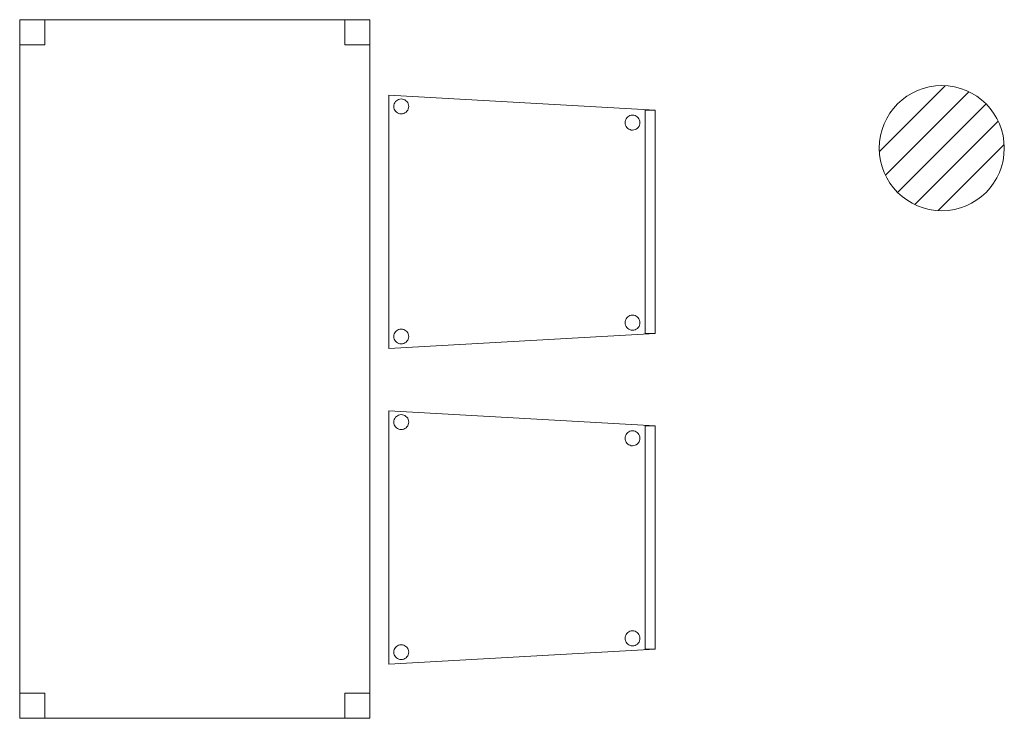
# Model space of a CAD drawing. Header units: metres. Extents: x 391.1 to 427.5, y 12.8 to 28.4.
# Tile 15 of 206: x 400.8 to 402.8, y 18.7 to 20.1. Entities that reach past the tile are written whole.
import ezdxf

# ---------------------------------------------------------------- set-up
doc = ezdxf.new("R2010")
doc.units = ezdxf.units.M
for name, color, linetype, lineweight in [('02_MOBILIARIO', 7, 'Continuous', 18), ('A-DETL-____-MBND', 7, 'Continuous', 18), ('A-DETL-GENF-OTLN', 7, 'Continuous', 18)]:
    doc.layers.add(name, color=color, linetype=linetype, lineweight=lineweight)

# ---------------------------------------------------------------- blocks, each defined once
blk = doc.blocks.new('Family - Taula 140X80_PA-152044-03_TEL_P0A')
at = {"layer": 'A-DETL-____-MBND', "color": 253, "true_color": 0xaaaaaa}
for p, q in [((0, 1.3969), (0.7, 1.3969)), ((0, 0), (0, 1.3969)), ((0.7, 1.3969), (0, 1.3969)), ((0, 1.3969), (0, 0)), ((0, 1.3969), (0.05, 1.3969)), ((0, 1.3469), (0, 1.3969)), ((0.05, 1.3969), (0, 1.3969)), ((0, 1.3969), (0, 1.3469)), ((0.05, 1.3969), (0.05, 1.3469)), ((0.05, 1.3469), (0.05, 1.3969)), ((0.65, 1.3969), (0.7, 1.3969)), ((0.65, 1.3469), (0.65, 1.3969)), ((0.7, 1.3969), (0.65, 1.3969)), ((0.65, 1.3969), (0.65, 1.3469)), ((0.7, 1.3969), (0.7, 0)), ((0.7, 0), (0.7, 1.3969)), ((0.7, 1.3969), (0.7, 1.3469)), ((0.7, 1.3469), (0.7, 1.3969)), ((0.05, 1.3469), (0, 1.3469)), ((0, 1.3469), (0.05, 1.3469)), ((0.7, 1.3469), (0.65, 1.3469)), ((0.65, 1.3469), (0.7, 1.3469)), ((0, 0.05), (0.05, 0.05)), ((0, 0), (0, 0.05)), ((0.05, 0.05), (0, 0.05)), ((0, 0.05), (0, 0)), ((0.05, 0.05), (0.05, 0)), ((0.05, 0), (0.05, 0.05)), ((0.65, 0.05), (0.7, 0.05)), ((0.65, 0), (0.65, 0.05)), ((0.7, 0.05), (0.65, 0.05)), ((0.65, 0.05), (0.65, 0)), ((0.7, 0.05), (0.7, 0)), ((0.7, 0), (0.7, 0.05)), ((0.7, 0), (0, 0)), ((0, 0), (0.7, 0)), ((0.05, 0), (0, 0)), ((0, 0), (0.05, 0)), ((0.7, 0), (0.65, 0)), ((0.65, 0), (0.7, 0))]:
    blk.add_line(p, q, dxfattribs=at)
blk = doc.blocks.new('Family - Cadira confident_PA-152073-03_TEL_P0A')
at = {"layer": 'A-DETL-____-MBND', "color": 253, "true_color": 0xaaaaaa}
for p, q in [((0, 0.5065), (0.5326, 0.4765)), ((0, 0), (0, 0.5065)), ((0.5326, 0.4765), (0, 0.5065)), ((0, 0.5065), (0, 0)), ((0.0121, 0.4916), (0.0136, 0.4938)), ((0.0136, 0.4938), (0.0121, 0.4916)), ((0.0136, 0.4938), (0.0154, 0.4956)), ((0.0154, 0.4956), (0.0136, 0.4938)), ((0.0154, 0.4956), (0.0176, 0.4971)), ((0.0176, 0.4971), (0.0154, 0.4956)), ((0.0176, 0.4971), (0.0199, 0.4982)), ((0.0199, 0.4982), (0.0176, 0.4971)), ((0.0199, 0.4982), (0.0224, 0.4989)), ((0.0224, 0.4989), (0.0199, 0.4982)), ((0.0224, 0.4989), (0.025, 0.4992)), ((0.025, 0.4992), (0.0224, 0.4989)), ((0.025, 0.4992), (0.0276, 0.4989)), ((0.0276, 0.4989), (0.025, 0.4992)), ((0.0276, 0.4989), (0.0301, 0.4983)), ((0.0301, 0.4983), (0.0276, 0.4989)), ((0.0301, 0.4983), (0.0325, 0.4972)), ((0.0325, 0.4972), (0.0301, 0.4983)), ((0.0325, 0.4972), (0.0346, 0.4957)), ((0.0346, 0.4957), (0.0325, 0.4972)), ((0.0346, 0.4957), (0.0365, 0.4939)), ((0.0365, 0.4939), (0.0346, 0.4957)), ((0.0365, 0.4939), (0.038, 0.4918)), ((0.038, 0.4918), (0.0365, 0.4939)), ((0.0102, 0.4842), (0.0104, 0.4868)), ((0.0104, 0.4868), (0.0102, 0.4842)), ((0.0104, 0.4816), (0.0102, 0.4842)), ((0.0102, 0.4842), (0.0104, 0.4816)), ((0.0104, 0.4868), (0.011, 0.4893)), ((0.011, 0.4893), (0.0104, 0.4868)), ((0.0111, 0.4791), (0.0104, 0.4816)), ((0.0104, 0.4816), (0.0111, 0.4791)), ((0.011, 0.4893), (0.0121, 0.4916)), ((0.0121, 0.4916), (0.011, 0.4893)), ((0.0122, 0.4767), (0.0111, 0.4791)), ((0.0111, 0.4791), (0.0122, 0.4767)), ((0.0137, 0.4746), (0.0122, 0.4767)), ((0.0122, 0.4767), (0.0137, 0.4746)), ((0.0155, 0.4727), (0.0137, 0.4746)), ((0.0137, 0.4746), (0.0155, 0.4727)), ((0.0177, 0.4713), (0.0155, 0.4727)), ((0.0155, 0.4727), (0.0177, 0.4713)), ((0.0347, 0.4728), (0.0326, 0.4713)), ((0.0326, 0.4713), (0.0347, 0.4728)), ((0.0366, 0.4747), (0.0347, 0.4728)), ((0.0347, 0.4728), (0.0366, 0.4747)), ((0.0381, 0.4768), (0.0366, 0.4747)), ((0.0366, 0.4747), (0.0381, 0.4768)), ((0.038, 0.4918), (0.0391, 0.4894)), ((0.0391, 0.4894), (0.038, 0.4918)), ((0.0392, 0.4792), (0.0381, 0.4768)), ((0.0381, 0.4768), (0.0392, 0.4792)), ((0.0391, 0.4894), (0.0398, 0.4869)), ((0.0398, 0.4869), (0.0391, 0.4894)), ((0.0398, 0.4817), (0.0392, 0.4792)), ((0.0392, 0.4792), (0.0398, 0.4817)), ((0.0398, 0.4869), (0.04, 0.4843)), ((0.04, 0.4843), (0.0398, 0.4869)), ((0.04, 0.4843), (0.0398, 0.4817)), ((0.0398, 0.4817), (0.04, 0.4843)), ((0.5126, 0.03), (0.5126, 0.4765)), ((0.5126, 0.4765), (0.5326, 0.4765)), ((0.5126, 0.4765), (0.5126, 0.03)), ((0.5326, 0.4765), (0.5126, 0.4765)), ((0.5326, 0.4765), (0.5326, 0.03)), ((0.5326, 0.03), (0.5326, 0.4765)), ((0.5326, 0.4765), (0.5326, 0.03)), ((0.5326, 0.03), (0.5326, 0.4765)), ((0.02, 0.4702), (0.0177, 0.4713)), ((0.0177, 0.4713), (0.02, 0.4702)), ((0.0226, 0.4695), (0.02, 0.4702)), ((0.02, 0.4702), (0.0226, 0.4695)), ((0.0252, 0.4693), (0.0226, 0.4695)), ((0.0226, 0.4695), (0.0252, 0.4693)), ((0.0278, 0.4695), (0.0252, 0.4693)), ((0.0252, 0.4693), (0.0278, 0.4695)), ((0.0303, 0.4702), (0.0278, 0.4695)), ((0.0278, 0.4695), (0.0303, 0.4702)), ((0.0326, 0.4713), (0.0303, 0.4702)), ((0.0303, 0.4702), (0.0326, 0.4713)), ((0.4726, 0.4518), (0.4728, 0.4544)), ((0.4728, 0.4544), (0.4726, 0.4518)), ((0.4728, 0.4544), (0.4734, 0.4569)), ((0.4734, 0.4569), (0.4728, 0.4544)), ((0.4734, 0.4569), (0.4745, 0.4593)), ((0.4745, 0.4593), (0.4734, 0.4569)), ((0.4745, 0.4593), (0.476, 0.4614)), ((0.476, 0.4614), (0.4745, 0.4593)), ((0.476, 0.4614), (0.4779, 0.4633)), ((0.4779, 0.4633), (0.476, 0.4614)), ((0.4779, 0.4633), (0.48, 0.4648)), ((0.48, 0.4648), (0.4779, 0.4633)), ((0.48, 0.4648), (0.4823, 0.4659)), ((0.4823, 0.4659), (0.48, 0.4648)), ((0.4823, 0.4659), (0.4848, 0.4666)), ((0.4848, 0.4666), (0.4823, 0.4659)), ((0.4848, 0.4666), (0.4874, 0.4668)), ((0.4874, 0.4668), (0.4848, 0.4666)), ((0.4874, 0.4668), (0.49, 0.4666)), ((0.49, 0.4666), (0.4874, 0.4668)), ((0.49, 0.4666), (0.4926, 0.4659)), ((0.4926, 0.4659), (0.49, 0.4666)), ((0.4926, 0.4659), (0.4949, 0.4648)), ((0.4949, 0.4648), (0.4926, 0.4659)), ((0.4949, 0.4648), (0.4971, 0.4633)), ((0.4971, 0.4633), (0.4949, 0.4648)), ((0.4971, 0.4633), (0.4989, 0.4615)), ((0.4989, 0.4615), (0.4971, 0.4633)), ((0.4989, 0.4615), (0.5004, 0.4594)), ((0.5004, 0.4594), (0.4989, 0.4615)), ((0.5004, 0.4594), (0.5015, 0.457)), ((0.5015, 0.457), (0.5004, 0.4594)), ((0.5015, 0.457), (0.5022, 0.4545)), ((0.5022, 0.4545), (0.5015, 0.457)), ((0.5022, 0.4545), (0.5024, 0.4519)), ((0.5024, 0.4519), (0.5022, 0.4545)), ((0.4728, 0.4492), (0.4726, 0.4518)), ((0.4726, 0.4518), (0.4728, 0.4492)), ((0.4735, 0.4467), (0.4728, 0.4492)), ((0.4728, 0.4492), (0.4735, 0.4467)), ((0.4746, 0.4443), (0.4735, 0.4467)), ((0.4735, 0.4467), (0.4746, 0.4443)), ((0.4761, 0.4422), (0.4746, 0.4443)), ((0.4746, 0.4443), (0.4761, 0.4422)), ((0.478, 0.4404), (0.4761, 0.4422)), ((0.4761, 0.4422), (0.478, 0.4404)), ((0.4801, 0.4389), (0.478, 0.4404)), ((0.478, 0.4404), (0.4801, 0.4389)), ((0.4825, 0.4378), (0.4801, 0.4389)), ((0.4801, 0.4389), (0.4825, 0.4378)), ((0.485, 0.4371), (0.4825, 0.4378)), ((0.4825, 0.4378), (0.485, 0.4371)), ((0.4876, 0.4369), (0.485, 0.4371)), ((0.485, 0.4371), (0.4876, 0.4369)), ((0.4902, 0.4372), (0.4876, 0.4369)), ((0.4876, 0.4369), (0.4902, 0.4372)), ((0.4927, 0.4378), (0.4902, 0.4372)), ((0.4902, 0.4372), (0.4927, 0.4378)), ((0.495, 0.439), (0.4927, 0.4378)), ((0.4927, 0.4378), (0.495, 0.439)), ((0.4972, 0.4405), (0.495, 0.439)), ((0.495, 0.439), (0.4972, 0.4405)), ((0.499, 0.4423), (0.4972, 0.4405)), ((0.4972, 0.4405), (0.499, 0.4423)), ((0.5005, 0.4445), (0.499, 0.4423)), ((0.499, 0.4423), (0.5005, 0.4445)), ((0.5016, 0.4468), (0.5005, 0.4445)), ((0.5005, 0.4445), (0.5016, 0.4468)), ((0.5022, 0.4493), (0.5016, 0.4468)), ((0.5016, 0.4468), (0.5022, 0.4493)), ((0.5024, 0.4519), (0.5022, 0.4493)), ((0.5022, 0.4493), (0.5024, 0.4519)), ((0.4734, 0.0569), (0.4745, 0.0593)), ((0.4745, 0.0593), (0.4734, 0.0569)), ((0.4745, 0.0593), (0.476, 0.0614)), ((0.476, 0.0614), (0.4745, 0.0593)), ((0.476, 0.0614), (0.4779, 0.0633)), ((0.4779, 0.0633), (0.476, 0.0614)), ((0.4779, 0.0633), (0.48, 0.0648)), ((0.48, 0.0648), (0.4779, 0.0633)), ((0.48, 0.0648), (0.4823, 0.0659)), ((0.4823, 0.0659), (0.48, 0.0648)), ((0.4823, 0.0659), (0.4848, 0.0666)), ((0.4848, 0.0666), (0.4823, 0.0659)), ((0.4848, 0.0666), (0.4874, 0.0668)), ((0.4874, 0.0668), (0.4848, 0.0666)), ((0.4874, 0.0668), (0.49, 0.0666)), ((0.49, 0.0666), (0.4874, 0.0668)), ((0.49, 0.0666), (0.4926, 0.0659)), ((0.4926, 0.0659), (0.49, 0.0666)), ((0.4926, 0.0659), (0.4949, 0.0648)), ((0.4949, 0.0648), (0.4926, 0.0659)), ((0.4949, 0.0648), (0.4971, 0.0633)), ((0.4971, 0.0633), (0.4949, 0.0648)), ((0.4971, 0.0633), (0.4989, 0.0615)), ((0.4989, 0.0615), (0.4971, 0.0633)), ((0.4989, 0.0615), (0.5004, 0.0594)), ((0.5004, 0.0594), (0.4989, 0.0615)), ((0.5004, 0.0594), (0.5015, 0.057)), ((0.5015, 0.057), (0.5004, 0.0594)), ((0.4726, 0.0518), (0.4728, 0.0544)), ((0.4728, 0.0544), (0.4726, 0.0518)), ((0.4728, 0.0492), (0.4726, 0.0518)), ((0.4726, 0.0518), (0.4728, 0.0492)), ((0.4728, 0.0544), (0.4734, 0.0569)), ((0.4734, 0.0569), (0.4728, 0.0544)), ((0.4735, 0.0467), (0.4728, 0.0492)), ((0.4728, 0.0492), (0.4735, 0.0467)), ((0.4746, 0.0443), (0.4735, 0.0467)), ((0.4735, 0.0467), (0.4746, 0.0443)), ((0.4761, 0.0422), (0.4746, 0.0443)), ((0.4746, 0.0443), (0.4761, 0.0422)), ((0.478, 0.0404), (0.4761, 0.0422)), ((0.4761, 0.0422), (0.478, 0.0404)), ((0.4801, 0.0389), (0.478, 0.0404)), ((0.478, 0.0404), (0.4801, 0.0389)), ((0.4972, 0.0405), (0.495, 0.039)), ((0.495, 0.039), (0.4972, 0.0405)), ((0.499, 0.0423), (0.4972, 0.0405)), ((0.4972, 0.0405), (0.499, 0.0423)), ((0.5005, 0.0445), (0.499, 0.0423)), ((0.499, 0.0423), (0.5005, 0.0445)), ((0.5016, 0.0468), (0.5005, 0.0445)), ((0.5005, 0.0445), (0.5016, 0.0468)), ((0.5015, 0.057), (0.5022, 0.0545)), ((0.5022, 0.0545), (0.5015, 0.057)), ((0.5022, 0.0493), (0.5016, 0.0468)), ((0.5016, 0.0468), (0.5022, 0.0493)), ((0.5022, 0.0545), (0.5024, 0.0519)), ((0.5024, 0.0519), (0.5022, 0.0545)), ((0.5024, 0.0519), (0.5022, 0.0493)), ((0.5022, 0.0493), (0.5024, 0.0519)), ((0.5326, 0.03), (0, 0)), ((0, 0), (0.5326, 0.03)), ((0.0102, 0.0242), (0.0104, 0.0268)), ((0.0104, 0.0268), (0.0102, 0.0242)), ((0.0104, 0.0216), (0.0102, 0.0242)), ((0.0102, 0.0242), (0.0104, 0.0216)), ((0.0104, 0.0268), (0.011, 0.0293)), ((0.011, 0.0293), (0.0104, 0.0268)), ((0.0111, 0.0191), (0.0104, 0.0216)), ((0.0104, 0.0216), (0.0111, 0.0191)), ((0.011, 0.0293), (0.0121, 0.0316)), ((0.0121, 0.0316), (0.011, 0.0293)), ((0.0121, 0.0316), (0.0136, 0.0338)), ((0.0136, 0.0338), (0.0121, 0.0316)), ((0.0136, 0.0338), (0.0154, 0.0356)), ((0.0154, 0.0356), (0.0136, 0.0338)), ((0.0154, 0.0356), (0.0176, 0.0371)), ((0.0176, 0.0371), (0.0154, 0.0356)), ((0.0176, 0.0371), (0.0199, 0.0382)), ((0.0199, 0.0382), (0.0176, 0.0371)), ((0.0199, 0.0382), (0.0224, 0.0389)), ((0.0224, 0.0389), (0.0199, 0.0382)), ((0.0224, 0.0389), (0.025, 0.0392)), ((0.025, 0.0392), (0.0224, 0.0389)), ((0.025, 0.0392), (0.0276, 0.0389)), ((0.0276, 0.0389), (0.025, 0.0392)), ((0.0276, 0.0389), (0.0301, 0.0383)), ((0.0301, 0.0383), (0.0276, 0.0389)), ((0.0301, 0.0383), (0.0325, 0.0372)), ((0.0325, 0.0372), (0.0301, 0.0383)), ((0.0325, 0.0372), (0.0346, 0.0357)), ((0.0346, 0.0357), (0.0325, 0.0372)), ((0.0346, 0.0357), (0.0365, 0.0339)), ((0.0365, 0.0339), (0.0346, 0.0357)), ((0.0365, 0.0339), (0.038, 0.0318)), ((0.038, 0.0318), (0.0365, 0.0339)), ((0.038, 0.0318), (0.0391, 0.0294)), ((0.0391, 0.0294), (0.038, 0.0318)), ((0.0391, 0.0294), (0.0398, 0.0269)), ((0.0398, 0.0269), (0.0391, 0.0294)), ((0.0398, 0.0217), (0.0392, 0.0192)), ((0.0392, 0.0192), (0.0398, 0.0217)), ((0.0398, 0.0269), (0.04, 0.0243)), ((0.04, 0.0243), (0.0398, 0.0269)), ((0.04, 0.0243), (0.0398, 0.0217)), ((0.0398, 0.0217), (0.04, 0.0243)), ((0.4825, 0.0378), (0.4801, 0.0389)), ((0.4801, 0.0389), (0.4825, 0.0378)), ((0.485, 0.0371), (0.4825, 0.0378)), ((0.4825, 0.0378), (0.485, 0.0371)), ((0.4876, 0.0369), (0.485, 0.0371)), ((0.485, 0.0371), (0.4876, 0.0369)), ((0.4902, 0.0372), (0.4876, 0.0369)), ((0.4876, 0.0369), (0.4902, 0.0372)), ((0.4927, 0.0378), (0.4902, 0.0372)), ((0.4902, 0.0372), (0.4927, 0.0378)), ((0.495, 0.039), (0.4927, 0.0378)), ((0.4927, 0.0378), (0.495, 0.039)), ((0.5326, 0.03), (0.5126, 0.03)), ((0.5126, 0.03), (0.5326, 0.03)), ((0.0122, 0.0167), (0.0111, 0.0191)), ((0.0111, 0.0191), (0.0122, 0.0167)), ((0.0137, 0.0146), (0.0122, 0.0167)), ((0.0122, 0.0167), (0.0137, 0.0146)), ((0.0155, 0.0127), (0.0137, 0.0146)), ((0.0137, 0.0146), (0.0155, 0.0127)), ((0.0177, 0.0113), (0.0155, 0.0127)), ((0.0155, 0.0127), (0.0177, 0.0113)), ((0.02, 0.0102), (0.0177, 0.0113)), ((0.0177, 0.0113), (0.02, 0.0102)), ((0.0226, 0.0095), (0.02, 0.0102)), ((0.02, 0.0102), (0.0226, 0.0095)), ((0.0252, 0.0093), (0.0226, 0.0095)), ((0.0226, 0.0095), (0.0252, 0.0093)), ((0.0278, 0.0095), (0.0252, 0.0093)), ((0.0252, 0.0093), (0.0278, 0.0095)), ((0.0303, 0.0102), (0.0278, 0.0095)), ((0.0278, 0.0095), (0.0303, 0.0102)), ((0.0326, 0.0113), (0.0303, 0.0102)), ((0.0303, 0.0102), (0.0326, 0.0113)), ((0.0347, 0.0128), (0.0326, 0.0113)), ((0.0326, 0.0113), (0.0347, 0.0128)), ((0.0366, 0.0147), (0.0347, 0.0128)), ((0.0347, 0.0128), (0.0366, 0.0147)), ((0.0381, 0.0168), (0.0366, 0.0147)), ((0.0366, 0.0147), (0.0381, 0.0168)), ((0.0392, 0.0192), (0.0381, 0.0168)), ((0.0381, 0.0168), (0.0392, 0.0192))]:
    blk.add_line(p, q, dxfattribs=at)
blk = doc.blocks.new('Family - Cadira confident_PA-152135-03_TEL_P0A')
at = {"layer": 'A-DETL-____-MBND', "color": 253, "true_color": 0xaaaaaa}
for p, q in [((0, 0.5065), (0.5326, 0.4765)), ((0, 0), (0, 0.5065)), ((0.5326, 0.4765), (0, 0.5065)), ((0, 0.5065), (0, 0)), ((0.0121, 0.4916), (0.0136, 0.4938)), ((0.0136, 0.4938), (0.0121, 0.4916)), ((0.0136, 0.4938), (0.0154, 0.4956)), ((0.0154, 0.4956), (0.0136, 0.4938)), ((0.0154, 0.4956), (0.0176, 0.4971)), ((0.0176, 0.4971), (0.0154, 0.4956)), ((0.0176, 0.4971), (0.0199, 0.4982)), ((0.0199, 0.4982), (0.0176, 0.4971)), ((0.0199, 0.4982), (0.0224, 0.4989)), ((0.0224, 0.4989), (0.0199, 0.4982)), ((0.0224, 0.4989), (0.025, 0.4992)), ((0.025, 0.4992), (0.0224, 0.4989)), ((0.025, 0.4992), (0.0276, 0.4989)), ((0.0276, 0.4989), (0.025, 0.4992)), ((0.0276, 0.4989), (0.0301, 0.4983)), ((0.0301, 0.4983), (0.0276, 0.4989)), ((0.0301, 0.4983), (0.0325, 0.4972)), ((0.0325, 0.4972), (0.0301, 0.4983)), ((0.0325, 0.4972), (0.0346, 0.4957)), ((0.0346, 0.4957), (0.0325, 0.4972)), ((0.0346, 0.4957), (0.0365, 0.4939)), ((0.0365, 0.4939), (0.0346, 0.4957)), ((0.0365, 0.4939), (0.038, 0.4918)), ((0.038, 0.4918), (0.0365, 0.4939)), ((0.0102, 0.4842), (0.0104, 0.4868)), ((0.0104, 0.4868), (0.0102, 0.4842)), ((0.0104, 0.4816), (0.0102, 0.4842)), ((0.0102, 0.4842), (0.0104, 0.4816)), ((0.0104, 0.4868), (0.011, 0.4893)), ((0.011, 0.4893), (0.0104, 0.4868)), ((0.0111, 0.4791), (0.0104, 0.4816)), ((0.0104, 0.4816), (0.0111, 0.4791)), ((0.011, 0.4893), (0.0121, 0.4916)), ((0.0121, 0.4916), (0.011, 0.4893)), ((0.0122, 0.4767), (0.0111, 0.4791)), ((0.0111, 0.4791), (0.0122, 0.4767)), ((0.0137, 0.4746), (0.0122, 0.4767)), ((0.0122, 0.4767), (0.0137, 0.4746)), ((0.0155, 0.4727), (0.0137, 0.4746)), ((0.0137, 0.4746), (0.0155, 0.4727)), ((0.0177, 0.4713), (0.0155, 0.4727)), ((0.0155, 0.4727), (0.0177, 0.4713)), ((0.0347, 0.4728), (0.0326, 0.4713)), ((0.0326, 0.4713), (0.0347, 0.4728)), ((0.0366, 0.4747), (0.0347, 0.4728)), ((0.0347, 0.4728), (0.0366, 0.4747)), ((0.0381, 0.4768), (0.0366, 0.4747)), ((0.0366, 0.4747), (0.0381, 0.4768)), ((0.038, 0.4918), (0.0391, 0.4894)), ((0.0391, 0.4894), (0.038, 0.4918)), ((0.0392, 0.4792), (0.0381, 0.4768)), ((0.0381, 0.4768), (0.0392, 0.4792)), ((0.0391, 0.4894), (0.0398, 0.4869)), ((0.0398, 0.4869), (0.0391, 0.4894)), ((0.0398, 0.4817), (0.0392, 0.4792)), ((0.0392, 0.4792), (0.0398, 0.4817)), ((0.0398, 0.4869), (0.04, 0.4843)), ((0.04, 0.4843), (0.0398, 0.4869)), ((0.04, 0.4843), (0.0398, 0.4817)), ((0.0398, 0.4817), (0.04, 0.4843)), ((0.5126, 0.03), (0.5126, 0.4765)), ((0.5126, 0.4765), (0.5326, 0.4765)), ((0.5126, 0.4765), (0.5126, 0.03)), ((0.5326, 0.4765), (0.5126, 0.4765)), ((0.5326, 0.4765), (0.5326, 0.03)), ((0.5326, 0.03), (0.5326, 0.4765)), ((0.5326, 0.4765), (0.5326, 0.03)), ((0.5326, 0.03), (0.5326, 0.4765)), ((0.02, 0.4702), (0.0177, 0.4713)), ((0.0177, 0.4713), (0.02, 0.4702)), ((0.0226, 0.4695), (0.02, 0.4702)), ((0.02, 0.4702), (0.0226, 0.4695)), ((0.0252, 0.4693), (0.0226, 0.4695)), ((0.0226, 0.4695), (0.0252, 0.4693)), ((0.0278, 0.4695), (0.0252, 0.4693)), ((0.0252, 0.4693), (0.0278, 0.4695)), ((0.0303, 0.4702), (0.0278, 0.4695)), ((0.0278, 0.4695), (0.0303, 0.4702)), ((0.0326, 0.4713), (0.0303, 0.4702)), ((0.0303, 0.4702), (0.0326, 0.4713)), ((0.4726, 0.4518), (0.4728, 0.4544)), ((0.4728, 0.4544), (0.4726, 0.4518)), ((0.4728, 0.4544), (0.4734, 0.4569)), ((0.4734, 0.4569), (0.4728, 0.4544)), ((0.4734, 0.4569), (0.4745, 0.4593)), ((0.4745, 0.4593), (0.4734, 0.4569)), ((0.4745, 0.4593), (0.476, 0.4614)), ((0.476, 0.4614), (0.4745, 0.4593)), ((0.476, 0.4614), (0.4779, 0.4633)), ((0.4779, 0.4633), (0.476, 0.4614)), ((0.4779, 0.4633), (0.48, 0.4648)), ((0.48, 0.4648), (0.4779, 0.4633)), ((0.48, 0.4648), (0.4823, 0.4659)), ((0.4823, 0.4659), (0.48, 0.4648)), ((0.4823, 0.4659), (0.4848, 0.4666)), ((0.4848, 0.4666), (0.4823, 0.4659)), ((0.4848, 0.4666), (0.4874, 0.4668)), ((0.4874, 0.4668), (0.4848, 0.4666)), ((0.4874, 0.4668), (0.49, 0.4666)), ((0.49, 0.4666), (0.4874, 0.4668)), ((0.49, 0.4666), (0.4926, 0.4659)), ((0.4926, 0.4659), (0.49, 0.4666)), ((0.4926, 0.4659), (0.4949, 0.4648)), ((0.4949, 0.4648), (0.4926, 0.4659)), ((0.4949, 0.4648), (0.4971, 0.4633)), ((0.4971, 0.4633), (0.4949, 0.4648)), ((0.4971, 0.4633), (0.4989, 0.4615)), ((0.4989, 0.4615), (0.4971, 0.4633)), ((0.4989, 0.4615), (0.5004, 0.4594)), ((0.5004, 0.4594), (0.4989, 0.4615)), ((0.5004, 0.4594), (0.5015, 0.457)), ((0.5015, 0.457), (0.5004, 0.4594)), ((0.5015, 0.457), (0.5022, 0.4545)), ((0.5022, 0.4545), (0.5015, 0.457)), ((0.5022, 0.4545), (0.5024, 0.4519)), ((0.5024, 0.4519), (0.5022, 0.4545)), ((0.4728, 0.4492), (0.4726, 0.4518)), ((0.4726, 0.4518), (0.4728, 0.4492)), ((0.4735, 0.4467), (0.4728, 0.4492)), ((0.4728, 0.4492), (0.4735, 0.4467)), ((0.4746, 0.4443), (0.4735, 0.4467)), ((0.4735, 0.4467), (0.4746, 0.4443)), ((0.4761, 0.4422), (0.4746, 0.4443)), ((0.4746, 0.4443), (0.4761, 0.4422)), ((0.478, 0.4404), (0.4761, 0.4422)), ((0.4761, 0.4422), (0.478, 0.4404)), ((0.4801, 0.4389), (0.478, 0.4404)), ((0.478, 0.4404), (0.4801, 0.4389)), ((0.4825, 0.4378), (0.4801, 0.4389)), ((0.4801, 0.4389), (0.4825, 0.4378)), ((0.485, 0.4371), (0.4825, 0.4378)), ((0.4825, 0.4378), (0.485, 0.4371)), ((0.4876, 0.4369), (0.485, 0.4371)), ((0.485, 0.4371), (0.4876, 0.4369)), ((0.4902, 0.4372), (0.4876, 0.4369)), ((0.4876, 0.4369), (0.4902, 0.4372)), ((0.4927, 0.4378), (0.4902, 0.4372)), ((0.4902, 0.4372), (0.4927, 0.4378)), ((0.495, 0.439), (0.4927, 0.4378)), ((0.4927, 0.4378), (0.495, 0.439)), ((0.4972, 0.4405), (0.495, 0.439)), ((0.495, 0.439), (0.4972, 0.4405)), ((0.499, 0.4423), (0.4972, 0.4405)), ((0.4972, 0.4405), (0.499, 0.4423)), ((0.5005, 0.4445), (0.499, 0.4423)), ((0.499, 0.4423), (0.5005, 0.4445)), ((0.5016, 0.4468), (0.5005, 0.4445)), ((0.5005, 0.4445), (0.5016, 0.4468)), ((0.5022, 0.4493), (0.5016, 0.4468)), ((0.5016, 0.4468), (0.5022, 0.4493)), ((0.5024, 0.4519), (0.5022, 0.4493)), ((0.5022, 0.4493), (0.5024, 0.4519)), ((0.4734, 0.0569), (0.4745, 0.0593)), ((0.4745, 0.0593), (0.4734, 0.0569)), ((0.4745, 0.0593), (0.476, 0.0614)), ((0.476, 0.0614), (0.4745, 0.0593)), ((0.476, 0.0614), (0.4779, 0.0633)), ((0.4779, 0.0633), (0.476, 0.0614)), ((0.4779, 0.0633), (0.48, 0.0648)), ((0.48, 0.0648), (0.4779, 0.0633)), ((0.48, 0.0648), (0.4823, 0.0659)), ((0.4823, 0.0659), (0.48, 0.0648)), ((0.4823, 0.0659), (0.4848, 0.0666)), ((0.4848, 0.0666), (0.4823, 0.0659)), ((0.4848, 0.0666), (0.4874, 0.0668)), ((0.4874, 0.0668), (0.4848, 0.0666)), ((0.4874, 0.0668), (0.49, 0.0666)), ((0.49, 0.0666), (0.4874, 0.0668)), ((0.49, 0.0666), (0.4926, 0.0659)), ((0.4926, 0.0659), (0.49, 0.0666)), ((0.4926, 0.0659), (0.4949, 0.0648)), ((0.4949, 0.0648), (0.4926, 0.0659)), ((0.4949, 0.0648), (0.4971, 0.0633)), ((0.4971, 0.0633), (0.4949, 0.0648)), ((0.4971, 0.0633), (0.4989, 0.0615)), ((0.4989, 0.0615), (0.4971, 0.0633)), ((0.4989, 0.0615), (0.5004, 0.0594)), ((0.5004, 0.0594), (0.4989, 0.0615)), ((0.5004, 0.0594), (0.5015, 0.057)), ((0.5015, 0.057), (0.5004, 0.0594)), ((0.4726, 0.0518), (0.4728, 0.0544)), ((0.4728, 0.0544), (0.4726, 0.0518)), ((0.4728, 0.0492), (0.4726, 0.0518)), ((0.4726, 0.0518), (0.4728, 0.0492)), ((0.4728, 0.0544), (0.4734, 0.0569)), ((0.4734, 0.0569), (0.4728, 0.0544)), ((0.4735, 0.0467), (0.4728, 0.0492)), ((0.4728, 0.0492), (0.4735, 0.0467)), ((0.4746, 0.0443), (0.4735, 0.0467)), ((0.4735, 0.0467), (0.4746, 0.0443)), ((0.4761, 0.0422), (0.4746, 0.0443)), ((0.4746, 0.0443), (0.4761, 0.0422)), ((0.478, 0.0404), (0.4761, 0.0422)), ((0.4761, 0.0422), (0.478, 0.0404)), ((0.4801, 0.0389), (0.478, 0.0404)), ((0.478, 0.0404), (0.4801, 0.0389)), ((0.4972, 0.0405), (0.495, 0.039)), ((0.495, 0.039), (0.4972, 0.0405)), ((0.499, 0.0423), (0.4972, 0.0405)), ((0.4972, 0.0405), (0.499, 0.0423)), ((0.5005, 0.0445), (0.499, 0.0423)), ((0.499, 0.0423), (0.5005, 0.0445)), ((0.5016, 0.0468), (0.5005, 0.0445)), ((0.5005, 0.0445), (0.5016, 0.0468)), ((0.5015, 0.057), (0.5022, 0.0545)), ((0.5022, 0.0545), (0.5015, 0.057)), ((0.5022, 0.0493), (0.5016, 0.0468)), ((0.5016, 0.0468), (0.5022, 0.0493)), ((0.5022, 0.0545), (0.5024, 0.0519)), ((0.5024, 0.0519), (0.5022, 0.0545)), ((0.5024, 0.0519), (0.5022, 0.0493)), ((0.5022, 0.0493), (0.5024, 0.0519)), ((0.5326, 0.03), (0, 0)), ((0, 0), (0.5326, 0.03)), ((0.0102, 0.0242), (0.0104, 0.0268)), ((0.0104, 0.0268), (0.0102, 0.0242)), ((0.0104, 0.0216), (0.0102, 0.0242)), ((0.0102, 0.0242), (0.0104, 0.0216)), ((0.0104, 0.0268), (0.011, 0.0293)), ((0.011, 0.0293), (0.0104, 0.0268)), ((0.0111, 0.0191), (0.0104, 0.0216)), ((0.0104, 0.0216), (0.0111, 0.0191)), ((0.011, 0.0293), (0.0121, 0.0316)), ((0.0121, 0.0316), (0.011, 0.0293)), ((0.0121, 0.0316), (0.0136, 0.0338)), ((0.0136, 0.0338), (0.0121, 0.0316)), ((0.0136, 0.0338), (0.0154, 0.0356)), ((0.0154, 0.0356), (0.0136, 0.0338)), ((0.0154, 0.0356), (0.0176, 0.0371)), ((0.0176, 0.0371), (0.0154, 0.0356)), ((0.0176, 0.0371), (0.0199, 0.0382)), ((0.0199, 0.0382), (0.0176, 0.0371)), ((0.0199, 0.0382), (0.0224, 0.0389)), ((0.0224, 0.0389), (0.0199, 0.0382)), ((0.0224, 0.0389), (0.025, 0.0392)), ((0.025, 0.0392), (0.0224, 0.0389)), ((0.025, 0.0392), (0.0276, 0.0389)), ((0.0276, 0.0389), (0.025, 0.0392)), ((0.0276, 0.0389), (0.0301, 0.0383)), ((0.0301, 0.0383), (0.0276, 0.0389)), ((0.0301, 0.0383), (0.0325, 0.0372)), ((0.0325, 0.0372), (0.0301, 0.0383)), ((0.0325, 0.0372), (0.0346, 0.0357)), ((0.0346, 0.0357), (0.0325, 0.0372)), ((0.0346, 0.0357), (0.0365, 0.0339)), ((0.0365, 0.0339), (0.0346, 0.0357)), ((0.0365, 0.0339), (0.038, 0.0318)), ((0.038, 0.0318), (0.0365, 0.0339)), ((0.038, 0.0318), (0.0391, 0.0294)), ((0.0391, 0.0294), (0.038, 0.0318)), ((0.0391, 0.0294), (0.0398, 0.0269)), ((0.0398, 0.0269), (0.0391, 0.0294)), ((0.0398, 0.0217), (0.0392, 0.0192)), ((0.0392, 0.0192), (0.0398, 0.0217)), ((0.0398, 0.0269), (0.04, 0.0243)), ((0.04, 0.0243), (0.0398, 0.0269)), ((0.04, 0.0243), (0.0398, 0.0217)), ((0.0398, 0.0217), (0.04, 0.0243)), ((0.4825, 0.0378), (0.4801, 0.0389)), ((0.4801, 0.0389), (0.4825, 0.0378)), ((0.485, 0.0371), (0.4825, 0.0378)), ((0.4825, 0.0378), (0.485, 0.0371)), ((0.4876, 0.0369), (0.485, 0.0371)), ((0.485, 0.0371), (0.4876, 0.0369)), ((0.4902, 0.0372), (0.4876, 0.0369)), ((0.4876, 0.0369), (0.4902, 0.0372)), ((0.4927, 0.0378), (0.4902, 0.0372)), ((0.4902, 0.0372), (0.4927, 0.0378)), ((0.495, 0.039), (0.4927, 0.0378)), ((0.4927, 0.0378), (0.495, 0.039)), ((0.5326, 0.03), (0.5126, 0.03)), ((0.5126, 0.03), (0.5326, 0.03)), ((0.0122, 0.0167), (0.0111, 0.0191)), ((0.0111, 0.0191), (0.0122, 0.0167)), ((0.0137, 0.0146), (0.0122, 0.0167)), ((0.0122, 0.0167), (0.0137, 0.0146)), ((0.0155, 0.0127), (0.0137, 0.0146)), ((0.0137, 0.0146), (0.0155, 0.0127)), ((0.0177, 0.0113), (0.0155, 0.0127)), ((0.0155, 0.0127), (0.0177, 0.0113)), ((0.02, 0.0102), (0.0177, 0.0113)), ((0.0177, 0.0113), (0.02, 0.0102)), ((0.0226, 0.0095), (0.02, 0.0102)), ((0.02, 0.0102), (0.0226, 0.0095)), ((0.0252, 0.0093), (0.0226, 0.0095)), ((0.0226, 0.0095), (0.0252, 0.0093)), ((0.0278, 0.0095), (0.0252, 0.0093)), ((0.0252, 0.0093), (0.0278, 0.0095)), ((0.0303, 0.0102), (0.0278, 0.0095)), ((0.0278, 0.0095), (0.0303, 0.0102)), ((0.0326, 0.0113), (0.0303, 0.0102)), ((0.0303, 0.0102), (0.0326, 0.0113)), ((0.0347, 0.0128), (0.0326, 0.0113)), ((0.0326, 0.0113), (0.0347, 0.0128)), ((0.0366, 0.0147), (0.0347, 0.0128)), ((0.0347, 0.0128), (0.0366, 0.0147)), ((0.0381, 0.0168), (0.0366, 0.0147)), ((0.0366, 0.0147), (0.0381, 0.0168)), ((0.0392, 0.0192), (0.0381, 0.0168)), ((0.0381, 0.0168), (0.0392, 0.0192))]:
    blk.add_line(p, q, dxfattribs=at)
blk = doc.blocks.new('LONDR55-XX_ZZ-ARQ-CAA-M3D-Londres55_ifc-1-03_TEL_P0A')
at = {"layer": '02_MOBILIARIO', "color": 253, "lineweight": 18, "true_color": 0xaaaaaa}
for name, p in [('Family - Taula 140X80_PA-152044-03_TEL_P0A', (400.8019, 18.7226)), ('Family - Cadira confident_PA-152135-03_TEL_P0A', (401.5397, 19.4619)), ('Family - Cadira confident_PA-152073-03_TEL_P0A', (401.5397, 18.8307))]:
    blk.add_blockref(name, p, dxfattribs=at)
blk = doc.blocks.new('ZYR_08_04 Altaveu Sostre Encastat - Altaveu Encastat 01-911395-03_TEL_P0A')
at = {"layer": 'A-DETL-GENF-OTLN', "color": 6, "true_color": 0xff00ff}
for p, q in [((-0.1248, -0.007), (0.007, 0.1248)), ((-0.1128, -0.0539), (0.0539, 0.1128)), ((-0.0884, -0.0884), (0.0884, 0.0884)), ((-0.0539, -0.1128), (0.1128, 0.0539)), ((-0.007, -0.1248), (0.1248, 0.007))]:
    blk.add_line(p, q, dxfattribs=at)
blk.add_circle((0, 0), 0.125, dxfattribs=at)

msp = doc.modelspace()

# ---------------------------------------------------------------- block references
at = {"lineweight": 5}
msp.add_blockref('LONDR55-XX_ZZ-ARQ-CAA-M3D-Londres55_ifc-1-03_TEL_P0A', (0, 0), dxfattribs=at)
at = {"layer": 'A-DETL-GENF-OTLN', "color": 6, "true_color": 0xff00ff}
msp.add_blockref('ZYR_08_04 Altaveu Sostre Encastat - Altaveu Encastat 01-911395-03_TEL_P0A', (402.6456, 19.8627), dxfattribs=at)

doc.saveas('drawing.dxf')
